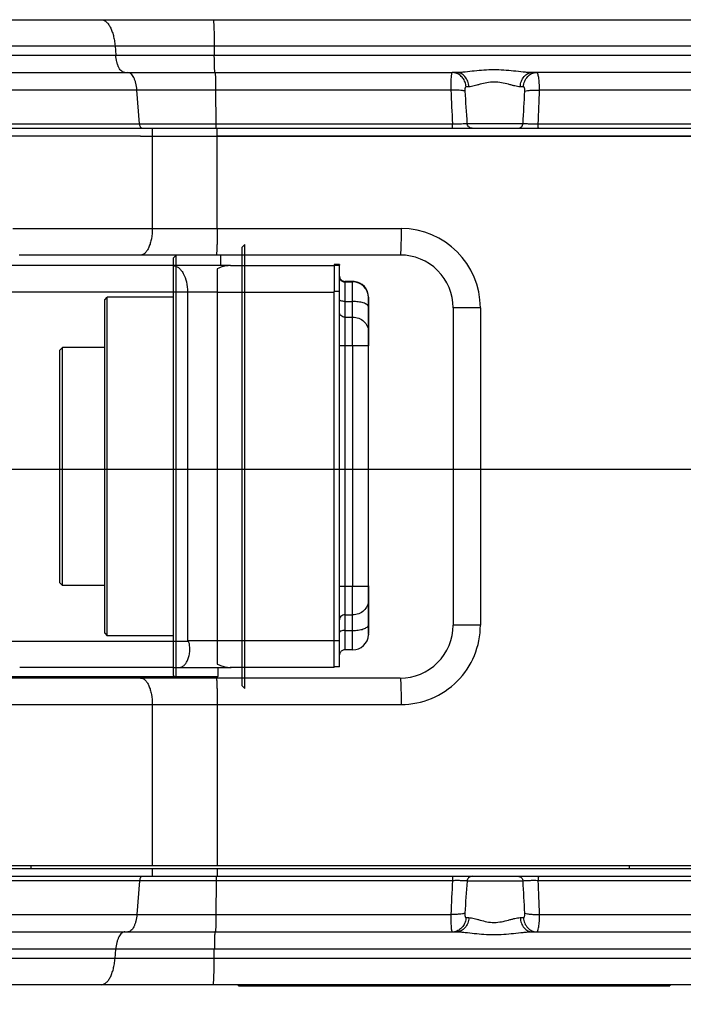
# Model space of a CAD drawing. Header units: millimetres. Extents: x 13799 to 19847, y -398 to 3879.
# Tile 38 of 54: x 17912 to 18038, y 1869 to 2056. Entities that reach past the tile are written whole.
import ezdxf

# ---------------------------------------------------------------- set-up
doc = ezdxf.new("R2010")
doc.units = ezdxf.units.MM
doc.linetypes.add('CENTER', pattern=[0.6, 0.375, -0.075, 0.075, -0.075])
doc.layers.add('dim', color=84, linetype='Continuous', lineweight=9)
doc.styles.add('TXT08', font='txt.shx', dxfattribs={"width": 0.8, "bigfont": 'chineset.shx'})
doc.dimstyles.new('YanXiu', dxfattribs={"dimtxt": 2.5, "dimasz": 2.2, "dimexe": 0.66, "dimexo": 0.66, "dimgap": 0.66, "dimtad": 0, "dimdsep": 46, "dimtxsty": 'TXT08', "dimcen": 0, "dimclrd": 3, "dimclre": 3, "dimclrt": 90, "dimazin": 2, "dimtfac": 1, "dimtofl": 0, "dimtmove": 0, "dimatfit": 3, "dimfxl": 1, "dimtfill": 1, "dimlwd": 5, "dimlwe": 5, "dimarcsym": 0})

# ---------------------------------------------------------------- blocks, each defined once
blk = doc.blocks.new('*D10')
at = {"layer": 'Defpoints', "color": 0, "transparency": 16777216}
for p in [(19352.27, 2596.66), (17532.56, 1344.33)]:
    blk.add_point(p, dxfattribs=at)
at = {"layer": 'dim', "color": 3, "lineweight": 5, "transparency": 16777216}
blk.add_line((19418.17, 2642.02), (19385.22, 2619.34), dxfattribs=at)
at = {"layer": 'dim', "color": 3, "transparency": 16777216}
blk.add_solid([(19381.44, 2624.83), (19389, 2613.85), (19352.27, 2596.66)], dxfattribs=at)
at = {"layer": 'dim', "color": 90, "transparency": 16777216, "insert": (19500.55, 2698.71), "char_height": 50, "attachment_point": 5, "rotation": 34.5359, "style": 'TXT08', "bg_fill": 3, "box_fill_scale": 1.1, "bg_fill_color": 256, "bg_fill_true_color": 13158600, "bg_fill_transparency": 0}
blk.add_mtext('∅2209', dxfattribs=at)

msp = doc.modelspace()

# ---------------------------------------------------------------- linework, layer by layer
at = {"color": 7, "linetype": 'Continuous'}
for p, q in [((17877.716, 2055.505), (17927.829, 2055.506)), ((17927.829, 2055.506), (18075.017, 2055.508)), ((17871.807, 2050.547), (17930.453, 2050.548)), ((17930.453, 2050.548), (18075.223, 2050.55)), ((17930.453, 2050.548), (17930.589, 2048.811)), ((17949.233, 2050.548), (17949.244, 2048.811)), ((17871.501, 2048.81), (17930.589, 2048.811)), ((17930.589, 2048.811), (18075.233, 2048.813)), ((17867.965, 2045.505), (17932.338, 2045.506)), ((17932.338, 2045.506), (17932.858, 2045.506)), ((17932.858, 2045.506), (17994.279, 2045.507)), ((17995.072, 2045.507), (17994.279, 2045.507)), ((18106.375, 2045.508), (18009.343, 2045.507)), ((17997.427, 2042.82), (17996.888, 2042.82)), ((18007.716, 2042.82), (18007.122, 2042.82)), ((17934.608, 2042.201), (17863.006, 2042.199)), ((17935.107, 2035.832), (17934.608, 2042.201)), ((17993.997, 2042.201), (17934.608, 2042.201)), ((17949.598, 2035.832), (17949.559, 2042.201)), ((18075.549, 2042.202), (18010.774, 2042.201)), ((17861.874, 2035.831), (17935.107, 2035.832)), ((17935.107, 2035.832), (17994.315, 2035.833)), ((17997.055, 2035.902), (18007.652, 2035.902)), ((18010.535, 2035.833), (18075.588, 2035.834)), ((17864.518, 2035.005), (17935.544, 2035.006)), ((17935.26, 2033.506), (17864.518, 2033.505)), ((17935.26, 2033.506), (18077.781, 2033.508)), ((17935.544, 2035.006), (18075.776, 2035.008)), ((17937.509, 2035.006), (17937.51, 2016.006)), ((17949.787, 2016.006), (17949.787, 2035.006)), ((18075.776, 2033.509), (17949.787, 2033.508)), ((17911.095, 2016.006), (17984.59, 2016.007)), ((17954.499, 2012.504), (17954.999, 2013.004)), ((17954.997, 1981.875), (17954.999, 2013.004)), ((17984.416, 2011.007), (17912.299, 2011.006)), ((17950.419, 2011.006), (17950.419, 2009.006)), ((17954.498, 2011.004), (17954.499, 2012.504)), ((17941.498, 2008.493), (17941.499, 2010.504)), ((17941.499, 2010.504), (17941.999, 2011.004)), ((17941.997, 1981.357), (17941.999, 2011.004)), ((17954.499, 2011.004), (17941.999, 2011.004)), ((17954.497, 1981.746), (17954.498, 2011.004)), ((17971.921, 2009.227), (17971.916, 2009.106)), ((17972.921, 2009.227), (17971.921, 2009.227)), ((17972.921, 2009.227), (17972.916, 2009.106)), ((17941.364, 2009.006), (17864.623, 2009.005)), ((17952.134, 2009.006), (17941.364, 2009.006)), ((17941.498, 2007.313), (17941.498, 2008.493)), ((17941.498, 2007.196), (17941.498, 2007.313)), ((17949.796, 2008.41), (17949.796, 2004.006)), ((17952.319, 2009.006), (17952.134, 2009.006)), ((17952.319, 2009.006), (17971.916, 2009.006)), ((17971.916, 2009.106), (17971.916, 2004.099)), ((17971.916, 2009.106), (17972.916, 2009.106)), ((17972.916, 2004.099), (17972.916, 2009.106)), ((17941.498, 2004.993), (17941.498, 2007.196)), ((17973.917, 2005.922), (17973.916, 2002.223)), ((17973.921, 2006.011), (17973.917, 2005.922)), ((17973.917, 2005.922), (17975.417, 2005.922)), ((17975.421, 2006.012), (17973.921, 2006.011)), ((17975.416, 2004.922), (17975.417, 2005.922)), ((17975.421, 2006.012), (17975.417, 2005.922)), ((17944.174, 2004.006), (17865.52, 2004.005)), ((17941.498, 2003.004), (17941.498, 2004.993)), ((17944.174, 2004.006), (17944.175, 1938.106)), ((17949.796, 2004.006), (17944.174, 2004.006)), ((17949.796, 2004.006), (17949.796, 1938.106)), ((17949.796, 2004.006), (17971.916, 2004.006)), ((17971.917, 1935.947), (17971.916, 2004.099)), ((17972.916, 2004.099), (17971.916, 2004.099)), ((17972.917, 1935.925), (17972.916, 2004.099)), ((17975.416, 2002.223), (17975.416, 2004.922)), ((17928.498, 1999.717), (17928.499, 2002.504)), ((17928.499, 2002.504), (17928.999, 2003.004)), ((17928.997, 1979.286), (17928.999, 2003.004)), ((17941.499, 2003.004), (17928.999, 2003.004)), ((17941.497, 1998.941), (17941.498, 2003.004)), ((17973.916, 2002.223), (17973.916, 1999.265)), ((17973.916, 2002.223), (17975.416, 2002.223)), ((17975.416, 1993.857), (17975.416, 2002.223)), ((17978.417, 2002.922), (17978.421, 2003.012)), ((17978.417, 2001.136), (17978.417, 2002.922)), ((17978.421, 2003.012), (17978.421, 2001.418)), ((17978.416, 1993.861), (17978.417, 2001.136)), ((17978.421, 2001.418), (17978.421, 2001.136)), ((17978.421, 2001.136), (17978.421, 1996.632)), ((17994.416, 2001.007), (17994.417, 1941.007)), ((17999.59, 2001.007), (17994.416, 2001.007)), ((17999.59, 2001.007), (17999.591, 1941.007)), ((17928.498, 1996.217), (17928.498, 1999.717)), ((17941.497, 1998.917), (17941.497, 1998.941)), ((17941.497, 1978.831), (17941.497, 1998.917)), ((17973.916, 1999.265), (17973.916, 1993.857)), ((17973.916, 1999.265), (17975.416, 1999.265)), ((17928.498, 1993.737), (17928.498, 1996.217)), ((17978.421, 1996.632), (17978.421, 1994.068)), ((17919.998, 1979.504), (17919.999, 1993.004)), ((17919.999, 1993.004), (17920.499, 1993.504)), ((17920.498, 1976.827), (17920.499, 1993.504)), ((17928.499, 1993.504), (17920.499, 1993.504)), ((17928.498, 1990.627), (17928.498, 1993.737)), ((17973.916, 1993.857), (17973.917, 1948.351)), ((17975.416, 1993.857), (17973.916, 1993.857)), ((17975.416, 1993.857), (17975.417, 1948.351)), ((17977.57, 1993.858), (17977.417, 1993.858)), ((17978.417, 1948.355), (17978.416, 1993.861)), ((17978.421, 1994.068), (17978.421, 1993.861)), ((17928.498, 1967.841), (17928.498, 1990.627)), ((17941.999, 1932.367), (17941.997, 1981.357)), ((17954.499, 1930.918), (17954.497, 1981.746)), ((17954.999, 1930.435), (17954.997, 1981.875)), ((17919.998, 1972.407), (17919.998, 1979.504)), ((17928.999, 1940.094), (17928.997, 1979.286)), ((17941.497, 1963.178), (17941.497, 1978.831)), ((17920.499, 1949.271), (17920.498, 1976.827)), ((17919.999, 1949.754), (17919.998, 1972.407)), ((17928.498, 1955.762), (17928.498, 1967.841)), ((17941.497, 1959.678), (17941.497, 1963.178)), ((17941.498, 1946.591), (17941.497, 1959.678)), ((17928.499, 1946.718), (17928.498, 1955.762)), ((17920, 1949.004), (17919.999, 1949.754)), ((17920, 1949.004), (17920.5, 1948.504)), ((17920.5, 1948.504), (17920.499, 1949.271)), ((17928.5, 1948.504), (17920.5, 1948.504)), ((17973.917, 1948.351), (17973.917, 1944.474)), ((17973.917, 1948.351), (17975.417, 1948.351)), ((17975.417, 1942.953), (17975.417, 1948.351)), ((17977.419, 1948.352), (17977.505, 1948.352)), ((17978.417, 1945.75), (17978.417, 1948.355)), ((17978.422, 1948.472), (17978.422, 1945.861)), ((17928.499, 1940.577), (17928.499, 1946.718)), ((17941.498, 1943.08), (17941.498, 1946.591)), ((17978.422, 1945.861), (17978.422, 1945.635)), ((17973.917, 1944.474), (17973.917, 1944.196)), ((17973.917, 1944.196), (17973.917, 1942.953)), ((17978.418, 1939.322), (17978.417, 1945.75)), ((17978.422, 1945.635), (17978.421, 1939.635)), ((17941.499, 1932.85), (17941.498, 1943.08)), ((17973.917, 1942.953), (17973.917, 1940.651)), ((17973.917, 1942.953), (17975.417, 1942.953)), ((17975.417, 1940.005), (17975.417, 1942.953)), ((17928.5, 1939.504), (17928.499, 1940.577)), ((17973.917, 1940.651), (17973.917, 1937.804)), ((17999.591, 1941.007), (17994.417, 1941.007)), ((17928.5, 1939.504), (17929, 1939.004)), ((17929, 1939.004), (17928.999, 1940.094)), ((17941.5, 1939.004), (17929, 1939.004)), ((17973.917, 1940.005), (17975.417, 1940.005)), ((17975.417, 1937.532), (17975.417, 1940.005)), ((17978.418, 1939.322), (17978.415, 1939.193)), ((17978.421, 1939.635), (17978.421, 1939.412)), ((17865.52, 1938.005), (17944.282, 1938.006)), ((17944.175, 1938.106), (17949.796, 1938.106)), ((17944.282, 1938.006), (17944.175, 1938.106)), ((17949.796, 1938.106), (17949.797, 1933.643)), ((17949.796, 1938.106), (17971.917, 1938.106)), ((17971.917, 1938.099), (17972.917, 1938.099)), ((17973.917, 1937.804), (17973.918, 1936.322)), ((17975.418, 1936.322), (17975.417, 1937.532)), ((17971.917, 1933.006), (17971.917, 1935.947)), ((17972.917, 1933.106), (17972.917, 1935.925)), ((17975.418, 1936.322), (17973.918, 1936.322)), ((17941.309, 1933.006), (17912.416, 1933.006)), ((17941.365, 1933.006), (17941.309, 1933.006)), ((17941.365, 1933.007), (17942.615, 1933.006)), ((17941.5, 1931.504), (17941.499, 1932.85)), ((17942.615, 1933.006), (17950.472, 1933.006)), ((17949.92, 1933.006), (17949.92, 1931.306)), ((17950.472, 1933.006), (17952.223, 1933.006)), ((17952.42, 1933.006), (17952.223, 1933.006)), ((17952.325, 1933.006), (17952.42, 1933.006)), ((17971.917, 1933.006), (17952.42, 1933.006)), ((17972.917, 1933.106), (17971.917, 1933.106)), ((17879.942, 1931.305), (17949.92, 1931.306)), ((17984.417, 1931.007), (17900.712, 1931.006)), ((17941.5, 1931.504), (17942, 1931.004)), ((17942, 1931.004), (17941.999, 1932.367)), ((17954.5, 1931.004), (17942, 1931.004)), ((17949.62, 1931.006), (17949.92, 1931.306)), ((17954.5, 1929.504), (17954.499, 1930.918)), ((17954.5, 1929.504), (17955, 1929.004)), ((17955, 1929.004), (17954.999, 1930.435)), ((17877.92, 1926.005), (17984.591, 1926.007)), ((17937.511, 1926.006), (17937.511, 1895.506)), ((17949.788, 1926.006), (17949.789, 1895.508)), ((17855.917, 1895.009), (18117.417, 1895.009)), ((17927.42, 1895.506), (17897.42, 1895.506)), ((17914.538, 1895.506), (17914.538, 1895.009)), ((17949.789, 1895.506), (17927.42, 1895.506)), ((17937.511, 1895.009), (17937.511, 1893.509)), ((18075.778, 1895.509), (17949.789, 1895.508)), ((17949.789, 1895.009), (17949.789, 1893.509)), ((18027.738, 1895.509), (18027.738, 1895.009)), ((17855.917, 1893.509), (18117.417, 1893.509)), ((17994.316, 1892.683), (17861.873, 1892.683)), ((17935.108, 1892.683), (17934.61, 1886.314)), ((17949.6, 1892.683), (17949.561, 1886.314)), ((18007.653, 1892.614), (17997.056, 1892.614)), ((18111.258, 1892.683), (18010.537, 1892.683)), ((17863.005, 1886.314), (17993.999, 1886.314)), ((18010.776, 1886.314), (18110.122, 1886.314)), ((17996.89, 1885.696), (17997.428, 1885.696)), ((18007.123, 1885.696), (18007.717, 1885.696)), ((17866.814, 1883.009), (17995.073, 1883.009)), ((18009.344, 1883.009), (18106.375, 1883.009)), ((18101.834, 1879.704), (17871.5, 1879.704)), ((17930.454, 1877.967), (17930.59, 1879.704)), ((17949.234, 1877.967), (17949.245, 1879.704)), ((18101.528, 1877.967), (17871.806, 1877.967)), ((18095.619, 1873.009), (17877.715, 1873.009)), ((17953.851, 1872.798), (17953.851, 1873.009)), ((17953.851, 1872.798), (18035.413, 1872.798)), ((17955.888, 1872.798), (17955.888, 1873.009)), ((17956.004, 1872.798), (17956.004, 1873.009)), ((17958.156, 1872.798), (17958.156, 1873.009)), ((17962.178, 1872.798), (17962.178, 1873.009)), ((17962.284, 1872.798), (17962.284, 1873.009)), ((17966.002, 1872.798), (17966.002, 1873.009)), ((17967.28, 1872.798), (17967.28, 1873.009)), ((17967.438, 1872.798), (17967.438, 1873.009)), ((17968.28, 1872.798), (17968.28, 1873.009)), ((17968.775, 1872.798), (17968.775, 1873.009)), ((17969.33, 1872.798), (17969.33, 1873.009)), ((17981.254, 1873.009), (17981.254, 1872.798)), ((17985.004, 1872.798), (17985.004, 1873.009)), ((17985.336, 1873.009), (17985.336, 1872.798)), ((17985.339, 1872.798), (17985.339, 1873.009)), ((17985.876, 1872.798), (17985.876, 1873.009)), ((17997.8, 1873.009), (17997.8, 1872.798)), ((18001.55, 1873.009), (18001.55, 1872.798)), ((18001.658, 1872.798), (18001.658, 1873.009)), ((18002.144, 1873.009), (18002.144, 1872.798)), ((18002.146, 1872.798), (18002.146, 1873.009)), ((18002.905, 1872.798), (18002.905, 1873.009)), ((18014.725, 1873.009), (18014.725, 1872.798)), ((18017.153, 1872.798), (18017.153, 1873.009)), ((18034.708, 1872.798), (18034.708, 1873.009)), ((18035.195, 1872.798), (18035.195, 1873.009)), ((18035.231, 1872.798), (18035.231, 1873.009)), ((18035.413, 1873.009), (18035.413, 1872.798))]:
    msp.add_line(p, q, dxfattribs=at)
at = {"color": 1, "linetype": 'CENTER', "ltscale": 1122.172}
msp.add_line((17227.467, 1970.499), (19657.367, 1970.499), dxfattribs=at)
msp.add_arc((18442.417, 1970.499), 1104.5, 15, 345)
at = {"color": 7, "linetype": 'Continuous'}
for centre, radius, start, end in [((17994.277, 2043.189), 2.318, 74.06226, 89.95339), ((18371.197, 2057.807), 377.522, 182.36917, 183.33688), ((18463.129, 2069.749), 467.302, 183.40505, 184.15359), ((17557.976, 2064.575), 450.59, 356.35162, 357.1275), ((17634.051, 2053.149), 376.882, 357.36655, 358.33538), ((17984.59, 2001.006), 15, 0.00116, 90.00043), ((17984.416, 2001.007), 10, 0.00075, 90.00086), ((17984.421, 2001.006), 10, 86.54803, 90.00062), ((17973.928, 2007.013), 1.007, 180.06587, 197.93564), ((17973.922, 2007.012), 1.001, 198.00765, 209.99258), ((17973.922, 2007.018), 1.007, 252.05191, 263.97326), ((17973.921, 2007.008), 0.996, 263.96614, 269.9879), ((17975.417, 2002.922), 3, 0.00089, 90.00066), ((17975.42, 2003.02), 2.992, 84.76556, 89.99236), ((17975.421, 2003.012), 3, 359.99981, 84.79009), ((17984.417, 1941.007), 10, 270.00062, 0.00075), ((17984.591, 1941.007), 15, 270.00066, 0.00068), ((17975.418, 1939.322), 3, 270.00076, 357.54116), ((17975.434, 1939.412), 2.987, 357.52229, 358.26726), ((17975.448, 1939.412), 2.974, 358.26647, 359.9997), ((17973.924, 1935.321), 1.007, 162.0546, 174.80885), ((17973.914, 1935.323), 0.997, 155.99319, 162.01401), ((18371.208, 1870.709), 377.532, 176.66323, 177.63091), ((18463.151, 1858.768), 467.322, 175.8467, 176.59521), ((17557.988, 1863.94), 450.579, 2.87274, 3.64863), ((17634.028, 1875.365), 376.907, 1.66473, 2.6335), ((17994.279, 1885.327), 2.318, 270.04756, 285.93815)]:
    msp.add_arc(centre, radius, start, end, dxfattribs=at)
for points, knots in [([(17927.829, 2055.506), (17927.986, 2055.506), (17928.32, 2055.436), (17928.779, 2055.144), (17929.198, 2054.688), (17929.573, 2054.081), (17929.895, 2053.34), (17930.157, 2052.487), (17930.349, 2051.544), (17930.426, 2050.886), (17930.453, 2050.548)], [0, 0, 0, 0, 0.0784946, 0.1657043, 0.2672985, 0.385534, 0.5202175, 0.6695514, 0.830662, 1, 1, 1, 1]), ([(17949.027, 2055.506), (17949.031, 2055.506), (17949.04, 2055.497), (17949.053, 2055.465), (17949.069, 2055.392), (17949.086, 2055.271), (17949.104, 2055.102), (17949.12, 2054.888), (17949.137, 2054.629), (17949.152, 2054.329), (17949.161, 2054.115), (17949.166, 2054.001)], [0, 0, 0, 0, 0.0074204, 0.0210406, 0.0709427, 0.1520137, 0.2639419, 0.4059322, 0.5768945, 0.775446, 1, 1, 1, 1]), ([(17949.166, 2054.001), (17949.186, 2053.48), (17949.216, 2052.329), (17949.229, 2051.178), (17949.233, 2050.548)], [0, 0, 0, 0, 0.4525519, 1, 1, 1, 1]), ([(17932.338, 2045.506), (17932.234, 2045.506), (17932.011, 2045.553), (17931.705, 2045.747), (17931.425, 2046.051), (17931.175, 2046.456), (17930.961, 2046.949), (17930.721, 2047.735), (17930.623, 2048.372), (17930.589, 2048.811)], [0, 0, 0, 0, 0.0785166, 0.1657547, 0.267379, 0.3856504, 0.5203755, 0.6697529, 1, 1, 1, 1]), ([(17949.357, 2045.567), (17949.347, 2045.617), (17949.332, 2045.747), (17949.314, 2045.985), (17949.297, 2046.305), (17949.274, 2046.872), (17949.254, 2047.716), (17949.246, 2048.427), (17949.244, 2048.811)], [0, 0, 0, 0, 0.047075, 0.1211112, 0.2204849, 0.3429193, 0.6451713, 1, 1, 1, 1]), ([(17934.608, 2042.201), (17934.573, 2042.64), (17934.476, 2043.277), (17934.236, 2044.062), (17934.021, 2044.556), (17933.772, 2044.961), (17933.492, 2045.265), (17933.186, 2045.459), (17932.963, 2045.506), (17932.858, 2045.506)], [0, 0, 0, 0, 0.3302471, 0.4796245, 0.6143496, 0.732621, 0.8342453, 0.9214834, 1, 1, 1, 1]), ([(17949.381, 2045.506), (17949.375, 2045.506), (17949.364, 2045.533), (17949.36, 2045.551), (17949.357, 2045.567)], [0, 0, 0, 0, 0.2925042, 1, 1, 1, 1]), ([(17949.529, 2044.077), (17949.526, 2044.183), (17949.519, 2044.384), (17949.508, 2044.667), (17949.496, 2044.912), (17949.483, 2045.117), (17949.469, 2045.279), (17949.457, 2045.386), (17949.446, 2045.449), (17949.438, 2045.479), (17949.433, 2045.497), (17949.425, 2045.506), (17949.422, 2045.506)], [0, 0, 0, 0, 0.2214127, 0.4189916, 0.5904064, 0.7336331, 0.8470294, 0.9293215, 0.9585633, 0.9798268, 0.9932929, 1, 1, 1, 1]), ([(17994.279, 2045.507), (17994.247, 2045.507), (17994.2, 2045.45), (17994.166, 2045.365), (17994.135, 2045.259), (17994.108, 2045.127), (17994.083, 2044.967), (17994.062, 2044.78), (17994.018, 2044.293), (17993.99, 2043.43), (17993.991, 2042.638), (17993.997, 2042.201)], [0, 0, 0, 0, 0.0286572, 0.0530616, 0.0853519, 0.1256764, 0.1739344, 0.2298826, 0.2931839, 0.610295, 1, 1, 1, 1]), ([(17996.888, 2042.82), (17996.861, 2043.121), (17996.727, 2043.71), (17996.3, 2044.492), (17995.686, 2045.095), (17995.176, 2045.343), (17994.914, 2045.418)], [0, 0, 0, 0, 0.2624317, 0.5178587, 0.7635075, 1, 1, 1, 1]), ([(18009.343, 2045.507), (18009.07, 2045.507), (18008.509, 2045.532), (18007.352, 2045.633), (18005.854, 2045.807), (18004.013, 2045.977), (18002.142, 2046.043), (18000.279, 2045.977), (17998.463, 2045.808), (17996.997, 2045.634), (17995.874, 2045.532), (17995.334, 2045.507), (17995.072, 2045.507)], [0, 0, 0, 0, 0.0573489, 0.1175623, 0.2434524, 0.3733711, 0.5047536, 0.6355774, 0.7638046, 0.886786, 0.945026, 1, 1, 1, 1]), ([(17997.427, 2042.82), (17997.397, 2043.178), (17997.24, 2043.869), (17996.721, 2044.753), (17996.082, 2045.266), (17995.51, 2045.472), (17995.217, 2045.507), (17995.072, 2045.507)], [0, 0, 0, 0, 0.2760974, 0.5361606, 0.7750432, 0.8886067, 1, 1, 1, 1]), ([(18007.122, 2042.82), (18007.15, 2043.177), (18007.297, 2043.863), (18007.781, 2044.745), (18008.386, 2045.264), (18008.928, 2045.472), (18009.207, 2045.507), (18009.343, 2045.507)], [0, 0, 0, 0, 0.2823391, 0.545077, 0.7815031, 0.8921399, 1, 1, 1, 1]), ([(18007.716, 2042.82), (18007.748, 2043.179), (18007.917, 2043.876), (18008.473, 2044.762), (18009.15, 2045.269), (18009.753, 2045.473), (18010.064, 2045.507), (18010.218, 2045.507)], [0, 0, 0, 0, 0.2694812, 0.5268043, 0.7683448, 0.8849574, 1, 1, 1, 1]), ([(18010.774, 2042.201), (18010.775, 2042.427), (18010.77, 2042.864), (18010.745, 2043.491), (18010.702, 2044.058), (18010.641, 2044.547), (18010.574, 2044.899), (18010.508, 2045.128), (18010.458, 2045.261), (18010.405, 2045.367), (18010.348, 2045.445), (18010.286, 2045.495), (18010.239, 2045.507), (18010.218, 2045.507)], [0, 0, 0, 0, 0.1960332, 0.3799757, 0.5463863, 0.6904752, 0.8084544, 0.8568627, 0.8980212, 0.9320291, 0.9593711, 0.9812334, 1, 1, 1, 1]), ([(17949.559, 2042.201), (17949.558, 2042.37), (17949.553, 2042.996), (17949.542, 2043.621), (17949.529, 2044.077)], [0, 0, 0, 0, 0.270763, 1, 1, 1, 1]), ([(17996.888, 2042.82), (17996.864, 2042.82), (17996.812, 2042.806), (17996.752, 2042.745), (17996.709, 2042.657), (17996.678, 2042.547), (17996.658, 2042.422), (17996.644, 2042.236), (17996.647, 2042.091), (17996.652, 2041.994)], [0, 0, 0, 0, 0.0778497, 0.164795, 0.2702759, 0.3943493, 0.5331799, 0.6825935, 1, 1, 1, 1]), ([(18007.122, 2042.82), (18006.956, 2042.82), (18006.606, 2042.855), (18006.07, 2042.968), (18005.498, 2043.121), (18004.673, 2043.353), (18003.578, 2043.628), (18002.196, 2043.767), (18000.824, 2043.63), (17999.752, 2043.355), (17998.956, 2043.122), (17998.412, 2042.969), (17997.908, 2042.856), (17997.581, 2042.82), (17997.427, 2042.82)], [0, 0, 0, 0, 0.0504087, 0.1060233, 0.1661722, 0.2300526, 0.3660693, 0.5081335, 0.6490261, 0.7817961, 0.8433827, 0.9008003, 0.9532281, 1, 1, 1, 1]), ([(18007.999, 2041.994), (18008.004, 2042.092), (18008.004, 2042.279), (18007.974, 2042.504), (18007.921, 2042.658), (18007.869, 2042.747), (18007.8, 2042.807), (18007.743, 2042.82), (18007.716, 2042.82)], [0, 0, 0, 0, 0.3097736, 0.5922871, 0.715638, 0.8228042, 0.9146878, 1, 1, 1, 1]), ([(17996.652, 2041.994), (17996.589, 2042.017), (17996.444, 2042.058), (17996.091, 2042.128), (17995.547, 2042.186), (17994.807, 2042.217), (17994.275, 2042.211), (17993.997, 2042.201)], [0, 0, 0, 0, 0.0754895, 0.1690165, 0.4039031, 0.6880899, 1, 1, 1, 1]), ([(18007.999, 2041.994), (18008.158, 2042.044), (18008.541, 2042.118), (18009.187, 2042.186), (18009.951, 2042.217), (18010.493, 2042.211), (18010.774, 2042.201)], [0, 0, 0, 0, 0.178784, 0.4173148, 0.6981977, 1, 1, 1, 1]), ([(17935.544, 2035.006), (17935.518, 2035.006), (17935.462, 2035.018), (17935.386, 2035.066), (17935.316, 2035.142), (17935.227, 2035.286), (17935.146, 2035.519), (17935.115, 2035.722), (17935.107, 2035.832)], [0, 0, 0, 0, 0.0785362, 0.1658427, 0.2675041, 0.3858326, 0.6695741, 1, 1, 1, 1]), ([(17949.633, 2035.006), (17949.631, 2035.006), (17949.628, 2035.013), (17949.626, 2035.023), (17949.623, 2035.043), (17949.619, 2035.082), (17949.614, 2035.149), (17949.61, 2035.248), (17949.606, 2035.37), (17949.602, 2035.511), (17949.6, 2035.668), (17949.599, 2035.776), (17949.598, 2035.832)], [0, 0, 0, 0, 0.005878, 0.0200892, 0.043151, 0.0750078, 0.1641469, 0.2849452, 0.4337869, 0.6061159, 0.7968599, 1, 1, 1, 1]), ([(17994.315, 2035.833), (17994.618, 2035.828), (17995.191, 2035.823), (17995.974, 2035.832), (17996.53, 2035.851), (17996.87, 2035.877), (17997.001, 2035.893), (17997.055, 2035.902)], [0, 0, 0, 0, 0.3318272, 0.626905, 0.8563711, 0.9397776, 1, 1, 1, 1]), ([(17994.349, 2035.007), (17994.347, 2035.007), (17994.345, 2035.013), (17994.342, 2035.024), (17994.339, 2035.043), (17994.335, 2035.083), (17994.331, 2035.149), (17994.326, 2035.248), (17994.322, 2035.37), (17994.319, 2035.512), (17994.316, 2035.668), (17994.315, 2035.777), (17994.315, 2035.833)], [0, 0, 0, 0, 0.005878, 0.0200892, 0.043151, 0.0750078, 0.164147, 0.2849452, 0.4337869, 0.6061159, 0.7968599, 1, 1, 1, 1]), ([(17998.008, 2035.007), (17997.891, 2035.007), (17997.654, 2035.053), (17997.35, 2035.249), (17997.134, 2035.544), (17997.067, 2035.782), (17997.055, 2035.902)], [0, 0, 0, 0, 0.2454013, 0.493366, 0.7451384, 1, 1, 1, 1]), ([(18006.721, 2035.007), (18006.835, 2035.007), (18007.067, 2035.053), (18007.365, 2035.25), (18007.575, 2035.546), (18007.64, 2035.782), (18007.652, 2035.902)], [0, 0, 0, 0, 0.2428367, 0.4897012, 0.7424787, 1, 1, 1, 1]), ([(18007.652, 2035.902), (18007.801, 2035.881), (18008.176, 2035.855), (18008.831, 2035.831), (18009.642, 2035.823), (18010.228, 2035.828), (18010.535, 2035.833)], [0, 0, 0, 0, 0.1563323, 0.390349, 0.6810778, 1, 1, 1, 1]), ([(18010.569, 2035.007), (18010.568, 2035.007), (18010.565, 2035.014), (18010.563, 2035.024), (18010.56, 2035.044), (18010.556, 2035.083), (18010.551, 2035.15), (18010.546, 2035.249), (18010.542, 2035.371), (18010.539, 2035.512), (18010.536, 2035.668), (18010.535, 2035.777), (18010.535, 2035.833)], [0, 0, 0, 0, 0.0058779, 0.0200891, 0.043151, 0.0750077, 0.1641468, 0.284945, 0.4337868, 0.6061158, 0.7968598, 1, 1, 1, 1]), ([(17937.51, 2016.006), (17937.51, 2015.366), (17937.432, 2014.426), (17937.159, 2013.25), (17936.889, 2012.494), (17936.56, 2011.867), (17936.18, 2011.391), (17935.755, 2011.082), (17935.437, 2011.006), (17935.289, 2011.006)], [0, 0, 0, 0, 0.3271679, 0.4784482, 0.6158031, 0.7362154, 0.8385095, 0.9244526, 1, 1, 1, 1]), ([(17949.787, 2016.006), (17949.787, 2015.681), (17949.785, 2015.043), (17949.775, 2014.117), (17949.76, 2013.264), (17949.739, 2012.516), (17949.717, 2011.972), (17949.697, 2011.611), (17949.682, 2011.401), (17949.666, 2011.238), (17949.65, 2011.113), (17949.637, 2011.051), (17949.623, 2011.006), (17949.613, 2011.006)], [0, 0, 0, 0, 0.1945845, 0.3818506, 0.5543348, 0.7056016, 0.82979, 0.8802134, 0.9221809, 0.9553328, 0.9793488, 0.9941038, 1, 1, 1, 1]), ([(17984.59, 2016.007), (17984.59, 2015.682), (17984.588, 2015.044), (17984.578, 2014.118), (17984.563, 2013.264), (17984.542, 2012.516), (17984.52, 2011.972), (17984.499, 2011.611), (17984.484, 2011.401), (17984.469, 2011.239), (17984.453, 2011.114), (17984.439, 2011.051), (17984.426, 2011.007), (17984.416, 2011.007)], [0, 0, 0, 0, 0.1945845, 0.3818506, 0.5543348, 0.7056017, 0.82979, 0.8802135, 0.9221809, 0.9553328, 0.9793488, 0.9941038, 1, 1, 1, 1]), ([(17941.364, 2009.006), (17941.55, 2009.006), (17941.937, 2008.935), (17942.476, 2008.633), (17942.962, 2008.157), (17943.551, 2007.278), (17944.045, 2005.871), (17944.174, 2004.648), (17944.174, 2004.006)], [0, 0, 0, 0, 0.0892036, 0.185278, 0.2927463, 0.4135675, 0.6913232, 1, 1, 1, 1]), ([(17952.134, 2009.003), (17951.74, 2008.989), (17950.933, 2008.869), (17950.17, 2008.586), (17949.796, 2008.41)], [0, 0, 0, 0, 0.4886088, 1, 1, 1, 1]), ([(17973.051, 2006.422), (17973.137, 2006.272), (17973.393, 2006.014), (17973.744, 2005.922), (17973.917, 2005.922)], [0, 0, 0, 0, 0.499953, 1, 1, 1, 1]), ([(17973.612, 2006.06), (17973.496, 2006.098), (17973.277, 2006.217), (17973.115, 2006.406), (17973.054, 2006.511)], [0, 0, 0, 0, 0.500012, 1, 1, 1, 1]), ([(17973.916, 2002.223), (17973.788, 2002.223), (17973.549, 2002.239), (17973.269, 2002.301), (17973.09, 2002.377), (17972.996, 2002.438), (17972.933, 2002.506), (17972.916, 2002.561), (17972.916, 2002.585)], [0, 0, 0, 0, 0.3405066, 0.6366495, 0.7573032, 0.8563574, 0.9350578, 1, 1, 1, 1]), ([(17977.418, 2001.946), (17977.116, 2002.044), (17976.45, 2002.18), (17975.774, 2002.223), (17975.416, 2002.223)], [0, 0, 0, 0, 0.4700009, 1, 1, 1, 1]), ([(17978.417, 2001.136), (17978.417, 2001.215), (17978.358, 2001.391), (17978.142, 2001.608), (17977.82, 2001.799), (17977.562, 2001.899), (17977.418, 2001.946)], [0, 0, 0, 0, 0.1742811, 0.3895744, 0.6642533, 1, 1, 1, 1]), ([(17973.916, 1999.265), (17973.786, 1999.265), (17973.527, 1999.312), (17973.195, 1999.517), (17972.97, 1999.826), (17972.916, 2000.075), (17972.916, 2000.196)], [0, 0, 0, 0, 0.2582257, 0.5116649, 0.7582779, 1, 1, 1, 1]), ([(17975.416, 1999.265), (17975.805, 1999.265), (17976.584, 1999.123), (17977.58, 1998.51), (17978.256, 1997.582), (17978.416, 1996.837), (17978.416, 1996.472)], [0, 0, 0, 0, 0.2581921, 0.5116125, 0.7582449, 1, 1, 1, 1]), ([(17973.916, 1993.857), (17973.851, 1993.857), (17973.723, 1993.857), (17973.538, 1993.857), (17973.368, 1993.856), (17973.218, 1993.856), (17973.109, 1993.856), (17973.037, 1993.856), (17972.995, 1993.856), (17972.962, 1993.856), (17972.941, 1993.855), (17972.927, 1993.856), (17972.922, 1993.854), (17972.916, 1993.857), (17972.916, 1993.855)], [0, 0, 0, 0, 0.1949134, 0.3827062, 0.5555549, 0.707044, 0.8314384, 0.8818763, 0.9238457, 0.956919, 0.9807473, 0.9891389, 0.9951572, 1, 1, 1, 1]), ([(17977.417, 1993.858), (17977.271, 1993.858), (17976.604, 1993.857), (17975.937, 1993.857), (17975.416, 1993.857)], [0, 0, 0, 0, 0.2193549, 1, 1, 1, 1]), ([(17978.416, 1993.861), (17978.416, 1993.86), (17978.409, 1993.862), (17978.401, 1993.86), (17978.382, 1993.861), (17978.359, 1993.86), (17978.327, 1993.86), (17978.273, 1993.86), (17978.188, 1993.86), (17978.067, 1993.859), (17977.922, 1993.859), (17977.753, 1993.858), (17977.633, 1993.858), (17977.57, 1993.858)], [0, 0, 0, 0, 0.0041403, 0.0164824, 0.036977, 0.0655715, 0.1022126, 0.1468441, 0.2596096, 0.4027188, 0.5749422, 0.7746599, 1, 1, 1, 1]), ([(17972.917, 1948.349), (17972.917, 1948.351), (17972.923, 1948.348), (17972.928, 1948.35), (17972.941, 1948.349), (17972.963, 1948.35), (17972.996, 1948.35), (17973.038, 1948.35), (17973.11, 1948.35), (17973.219, 1948.35), (17973.368, 1948.35), (17973.539, 1948.351), (17973.724, 1948.351), (17973.852, 1948.351), (17973.917, 1948.351)], [0, 0, 0, 0, 0.0048428, 0.0108611, 0.0192527, 0.043081, 0.0761543, 0.1181237, 0.1685616, 0.292956, 0.4444451, 0.6172938, 0.8050866, 1, 1, 1, 1]), ([(17975.417, 1948.351), (17975.598, 1948.351), (17976.266, 1948.351), (17976.933, 1948.351), (17977.419, 1948.352)], [0, 0, 0, 0, 0.2721047, 1, 1, 1, 1]), ([(17977.505, 1948.352), (17977.574, 1948.352), (17977.702, 1948.352), (17977.884, 1948.353), (17978.04, 1948.353), (17978.17, 1948.353), (17978.262, 1948.354), (17978.321, 1948.354), (17978.355, 1948.354), (17978.38, 1948.355), (17978.4, 1948.354), (17978.409, 1948.356), (17978.417, 1948.354), (17978.417, 1948.355)], [0, 0, 0, 0, 0.2245665, 0.4239978, 0.596252, 0.7395804, 0.8526435, 0.8974179, 0.9341837, 0.9628809, 0.9834529, 0.9958435, 1, 1, 1, 1]), ([(17978.417, 1945.75), (17978.417, 1945.385), (17978.257, 1944.639), (17977.581, 1943.71), (17976.585, 1943.096), (17975.806, 1942.953), (17975.417, 1942.953)], [0, 0, 0, 0, 0.2418281, 0.4884708, 0.7418737, 1, 1, 1, 1]), ([(17973.917, 1942.953), (17973.787, 1942.953), (17973.528, 1942.906), (17973.196, 1942.701), (17972.97, 1942.391), (17972.917, 1942.143), (17972.917, 1942.021)], [0, 0, 0, 0, 0.2580917, 0.5114728, 0.7581402, 1, 1, 1, 1]), ([(17975.417, 1940.005), (17975.775, 1940.005), (17976.452, 1940.048), (17977.117, 1940.185), (17977.419, 1940.284)], [0, 0, 0, 0, 0.5299262, 1, 1, 1, 1]), ([(17977.419, 1940.284), (17977.563, 1940.331), (17977.821, 1940.432), (17978.144, 1940.625), (17978.359, 1940.843), (17978.417, 1941.021), (17978.417, 1941.1)], [0, 0, 0, 0, 0.3349886, 0.6094088, 0.8250016, 1, 1, 1, 1]), ([(17973.917, 1940.005), (17973.789, 1940.005), (17973.55, 1939.988), (17973.27, 1939.926), (17973.091, 1939.849), (17972.996, 1939.788), (17972.934, 1939.719), (17972.917, 1939.664), (17972.917, 1939.64)], [0, 0, 0, 0, 0.3400553, 0.6359215, 0.7565633, 0.8557247, 0.9346774, 1, 1, 1, 1]), ([(17942.615, 1933.006), (17942.773, 1933.006), (17943.111, 1933.082), (17943.56, 1933.398), (17943.951, 1933.888), (17944.27, 1934.533), (17944.501, 1935.307), (17944.602, 1936.025), (17944.617, 1936.637), (17944.592, 1937.032), (17944.545, 1937.348), (17944.492, 1937.584), (17944.415, 1937.809), (17944.339, 1937.953), (17944.282, 1938.006)], [0, 0, 0, 0, 0.0800112, 0.168998, 0.272874, 0.3935634, 0.5301503, 0.6798806, 0.7585323, 0.8388958, 0.8795109, 0.9202302, 0.9607672, 1, 1, 1, 1]), ([(17973.918, 1936.322), (17973.728, 1936.322), (17973.341, 1936.209), (17973.081, 1935.902), (17973.004, 1935.729)], [0, 0, 0, 0, 0.5000338, 1, 1, 1, 1]), ([(17949.797, 1933.643), (17949.845, 1933.619), (17950.039, 1933.529), (17950.236, 1933.447), (17950.386, 1933.391)], [0, 0, 0, 0, 0.2533511, 1, 1, 1, 1]), ([(17950.386, 1933.391), (17950.684, 1933.279), (17951.288, 1933.099), (17951.915, 1933.021), (17952.224, 1933.01)], [0, 0, 0, 0, 0.5070774, 1, 1, 1, 1]), ([(17935.29, 1931.006), (17935.438, 1931.006), (17935.757, 1930.93), (17936.181, 1930.621), (17936.561, 1930.145), (17936.89, 1929.518), (17937.16, 1928.762), (17937.433, 1927.586), (17937.511, 1926.646), (17937.511, 1926.006)], [0, 0, 0, 0, 0.0755475, 0.1614901, 0.2637836, 0.3841954, 0.5215501, 0.6728304, 1, 1, 1, 1]), ([(17949.614, 1931.006), (17949.624, 1931.006), (17949.638, 1930.962), (17949.651, 1930.899), (17949.667, 1930.774), (17949.683, 1930.612), (17949.698, 1930.401), (17949.718, 1930.041), (17949.74, 1929.496), (17949.761, 1928.749), (17949.777, 1927.895), (17949.786, 1926.969), (17949.788, 1926.331), (17949.788, 1926.006)], [0, 0, 0, 0, 0.0058952, 0.0206491, 0.044664, 0.0778152, 0.119782, 0.1702049, 0.2943929, 0.4456601, 0.6181453, 0.8054132, 1, 1, 1, 1]), ([(17984.417, 1931.007), (17984.427, 1931.007), (17984.44, 1930.962), (17984.454, 1930.899), (17984.47, 1930.774), (17984.485, 1930.612), (17984.501, 1930.402), (17984.521, 1930.041), (17984.543, 1929.497), (17984.564, 1928.749), (17984.579, 1927.895), (17984.589, 1926.97), (17984.591, 1926.332), (17984.591, 1926.007)], [0, 0, 0, 0, 0.0058952, 0.0206491, 0.044664, 0.0778152, 0.119782, 0.1702049, 0.2943929, 0.4456601, 0.6181453, 0.8054132, 1, 1, 1, 1]), ([(17935.546, 1893.509), (17935.52, 1893.509), (17935.464, 1893.497), (17935.388, 1893.449), (17935.318, 1893.373), (17935.229, 1893.229), (17935.148, 1892.996), (17935.117, 1892.793), (17935.108, 1892.683)], [0, 0, 0, 0, 0.0785433, 0.1658553, 0.2675197, 0.3858489, 0.6695852, 1, 1, 1, 1]), ([(17949.634, 1893.509), (17949.633, 1893.509), (17949.63, 1893.502), (17949.628, 1893.492), (17949.625, 1893.472), (17949.621, 1893.433), (17949.616, 1893.366), (17949.611, 1893.267), (17949.607, 1893.145), (17949.604, 1893.004), (17949.601, 1892.848), (17949.6, 1892.739), (17949.6, 1892.683)], [0, 0, 0, 0, 0.0058827, 0.0200961, 0.0431593, 0.0750168, 0.1641567, 0.2849545, 0.4337949, 0.6061218, 0.7968631, 1, 1, 1, 1]), ([(17994.351, 1893.509), (17994.349, 1893.509), (17994.346, 1893.502), (17994.344, 1893.492), (17994.341, 1893.472), (17994.337, 1893.433), (17994.332, 1893.366), (17994.328, 1893.267), (17994.323, 1893.145), (17994.32, 1893.004), (17994.318, 1892.848), (17994.317, 1892.739), (17994.316, 1892.683)], [0, 0, 0, 0, 0.0058827, 0.0200961, 0.0431592, 0.0750168, 0.1641566, 0.2849544, 0.4337948, 0.6061218, 0.7968631, 1, 1, 1, 1]), ([(17997.056, 1892.614), (17997.002, 1892.623), (17996.871, 1892.638), (17996.531, 1892.665), (17995.976, 1892.684), (17995.193, 1892.693), (17994.62, 1892.688), (17994.316, 1892.683)], [0, 0, 0, 0, 0.0602153, 0.1436143, 0.3730736, 0.668154, 1, 1, 1, 1]), ([(17998.009, 1893.509), (17997.893, 1893.509), (17997.656, 1893.463), (17997.351, 1893.267), (17997.135, 1892.972), (17997.068, 1892.734), (17997.056, 1892.614)], [0, 0, 0, 0, 0.2454033, 0.493369, 0.7451407, 1, 1, 1, 1]), ([(18006.722, 1893.509), (18006.836, 1893.509), (18007.069, 1893.463), (18007.366, 1893.266), (18007.577, 1892.97), (18007.642, 1892.734), (18007.653, 1892.614)], [0, 0, 0, 0, 0.2428339, 0.4896974, 0.742476, 1, 1, 1, 1]), ([(18010.537, 1892.683), (18010.23, 1892.688), (18009.644, 1892.693), (18008.832, 1892.684), (18008.177, 1892.661), (18007.802, 1892.635), (18007.653, 1892.614)], [0, 0, 0, 0, 0.3189046, 0.6096309, 0.8436538, 1, 1, 1, 1]), ([(18010.571, 1893.509), (18010.569, 1893.509), (18010.567, 1893.502), (18010.564, 1893.492), (18010.561, 1893.472), (18010.557, 1893.433), (18010.553, 1893.366), (18010.548, 1893.267), (18010.544, 1893.145), (18010.54, 1893.004), (18010.538, 1892.848), (18010.537, 1892.739), (18010.537, 1892.683)], [0, 0, 0, 0, 0.0058827, 0.0200961, 0.0431592, 0.0750168, 0.1641566, 0.2849544, 0.4337949, 0.6061218, 0.7968631, 1, 1, 1, 1]), ([(17934.61, 1886.314), (17934.575, 1885.875), (17934.478, 1885.238), (17934.238, 1884.453), (17934.023, 1883.959), (17933.773, 1883.554), (17933.494, 1883.25), (17933.188, 1883.056), (17932.965, 1883.009), (17932.86, 1883.009)], [0, 0, 0, 0, 0.3302361, 0.47961, 0.6143334, 0.7326054, 0.8342327, 0.9214764, 1, 1, 1, 1]), ([(17949.561, 1886.314), (17949.56, 1886.145), (17949.554, 1885.52), (17949.544, 1884.894), (17949.53, 1884.438)], [0, 0, 0, 0, 0.2707625, 1, 1, 1, 1]), ([(17993.999, 1886.314), (17993.992, 1885.878), (17993.991, 1885.086), (17994.02, 1884.223), (17994.063, 1883.736), (17994.085, 1883.549), (17994.109, 1883.389), (17994.136, 1883.257), (17994.167, 1883.151), (17994.201, 1883.066), (17994.248, 1883.009), (17994.281, 1883.009)], [0, 0, 0, 0, 0.3896742, 0.7067958, 0.7701005, 0.8260536, 0.8743154, 0.9146463, 0.9469401, 0.9713493, 1, 1, 1, 1]), ([(17996.654, 1886.522), (17996.591, 1886.499), (17996.445, 1886.458), (17996.092, 1886.388), (17995.548, 1886.33), (17994.808, 1886.299), (17994.277, 1886.305), (17993.999, 1886.314)], [0, 0, 0, 0, 0.0754839, 0.1690066, 0.4038896, 0.6880798, 1, 1, 1, 1]), ([(17996.654, 1886.522), (17996.648, 1886.424), (17996.645, 1886.28), (17996.659, 1886.094), (17996.679, 1885.968), (17996.71, 1885.859), (17996.754, 1885.771), (17996.814, 1885.71), (17996.866, 1885.696), (17996.89, 1885.696)], [0, 0, 0, 0, 0.3173856, 0.4667951, 0.6056282, 0.7297038, 0.8351901, 0.9221462, 1, 1, 1, 1]), ([(18007.717, 1885.696), (18007.744, 1885.696), (18007.801, 1885.709), (18007.871, 1885.769), (18007.923, 1885.858), (18007.976, 1886.012), (18008.005, 1886.237), (18008.005, 1886.424), (18008, 1886.522)], [0, 0, 0, 0, 0.0853062, 0.1771794, 0.284342, 0.4076919, 0.6902073, 1, 1, 1, 1]), ([(18008, 1886.522), (18008.159, 1886.472), (18008.542, 1886.398), (18009.188, 1886.33), (18009.953, 1886.299), (18010.495, 1886.305), (18010.776, 1886.314)], [0, 0, 0, 0, 0.1787927, 0.4173266, 0.6982067, 1, 1, 1, 1]), ([(18010.219, 1883.009), (18010.24, 1883.009), (18010.288, 1883.021), (18010.35, 1883.071), (18010.406, 1883.149), (18010.46, 1883.254), (18010.509, 1883.388), (18010.575, 1883.617), (18010.643, 1883.968), (18010.703, 1884.457), (18010.746, 1885.024), (18010.772, 1885.652), (18010.776, 1886.089), (18010.776, 1886.314)], [0, 0, 0, 0, 0.0187729, 0.0406365, 0.067975, 0.1019813, 0.1431351, 0.1915405, 0.3095127, 0.4535922, 0.6200002, 0.8039565, 1, 1, 1, 1]), ([(17949.53, 1884.438), (17949.527, 1884.332), (17949.521, 1884.131), (17949.509, 1883.848), (17949.497, 1883.603), (17949.484, 1883.398), (17949.471, 1883.236), (17949.458, 1883.129), (17949.447, 1883.066), (17949.44, 1883.036), (17949.434, 1883.018), (17949.427, 1883.009), (17949.423, 1883.009)], [0, 0, 0, 0, 0.2214064, 0.4189803, 0.5903913, 0.7336157, 0.8470114, 0.9293048, 0.9585482, 0.9798144, 0.9932848, 1, 1, 1, 1]), ([(17996.89, 1885.696), (17996.862, 1885.395), (17996.728, 1884.806), (17996.302, 1884.024), (17995.687, 1883.42), (17995.177, 1883.173), (17994.915, 1883.098)], [0, 0, 0, 0, 0.2624283, 0.5178539, 0.7635039, 1, 1, 1, 1]), ([(17997.428, 1885.696), (17997.398, 1885.338), (17997.241, 1884.647), (17996.723, 1883.763), (17996.083, 1883.25), (17995.512, 1883.044), (17995.218, 1883.009), (17995.073, 1883.009)], [0, 0, 0, 0, 0.2760918, 0.5361528, 0.7750378, 0.8886037, 1, 1, 1, 1]), ([(17997.428, 1885.696), (17997.582, 1885.696), (17997.909, 1885.66), (17998.413, 1885.547), (17998.957, 1885.394), (17999.753, 1885.161), (18000.825, 1884.886), (18002.197, 1884.749), (18003.579, 1884.888), (18004.674, 1885.162), (18005.499, 1885.395), (18006.071, 1885.548), (18006.608, 1885.661), (18006.957, 1885.696), (18007.123, 1885.696)], [0, 0, 0, 0, 0.0467659, 0.0991839, 0.1565937, 0.2181766, 0.350943, 0.4918337, 0.6338993, 0.7699193, 0.8338034, 0.8939604, 0.9495852, 1, 1, 1, 1]), ([(18007.123, 1885.696), (18007.151, 1885.339), (18007.298, 1884.653), (18007.782, 1883.771), (18008.387, 1883.252), (18008.93, 1883.044), (18009.208, 1883.009), (18009.344, 1883.009)], [0, 0, 0, 0, 0.2823451, 0.5450857, 0.7815097, 0.8921436, 1, 1, 1, 1]), ([(18007.717, 1885.696), (18007.749, 1885.337), (18007.918, 1884.64), (18008.474, 1883.754), (18009.152, 1883.247), (18009.755, 1883.043), (18010.065, 1883.009), (18010.219, 1883.009)], [0, 0, 0, 0, 0.2694857, 0.5268108, 0.7683496, 0.8849601, 1, 1, 1, 1]), ([(17932.34, 1883.009), (17932.235, 1883.009), (17932.012, 1882.962), (17931.706, 1882.768), (17931.427, 1882.464), (17931.177, 1882.059), (17930.962, 1881.566), (17930.722, 1880.78), (17930.625, 1880.143), (17930.59, 1879.704)], [0, 0, 0, 0, 0.0785236, 0.1657673, 0.2673946, 0.3856666, 0.52039, 0.6697639, 1, 1, 1, 1]), ([(17949.358, 1882.948), (17949.348, 1882.898), (17949.334, 1882.768), (17949.315, 1882.53), (17949.298, 1882.21), (17949.275, 1881.643), (17949.255, 1880.799), (17949.247, 1880.088), (17949.245, 1879.704)], [0, 0, 0, 0, 0.0470773, 0.1211148, 0.2204891, 0.3429236, 0.6451742, 1, 1, 1, 1]), ([(17949.382, 1883.009), (17949.376, 1883.009), (17949.365, 1882.982), (17949.361, 1882.964), (17949.358, 1882.948)], [0, 0, 0, 0, 0.2926385, 1, 1, 1, 1]), ([(17995.073, 1883.009), (17995.336, 1883.009), (17995.876, 1882.984), (17996.998, 1882.882), (17998.464, 1882.708), (18000.28, 1882.539), (18002.143, 1882.473), (18004.014, 1882.539), (18005.854, 1882.709), (18007.353, 1882.882), (18008.51, 1882.984), (18009.071, 1883.009), (18009.344, 1883.009)], [0, 0, 0, 0, 0.0549702, 0.1132047, 0.2361811, 0.3644066, 0.4952299, 0.6266128, 0.7565332, 0.8824282, 0.9426471, 1, 1, 1, 1]), ([(17927.83, 1873.009), (17927.987, 1873.009), (17928.322, 1873.079), (17928.78, 1873.371), (17929.2, 1873.827), (17929.574, 1874.434), (17929.897, 1875.174), (17930.158, 1876.028), (17930.351, 1876.971), (17930.428, 1877.629), (17930.454, 1877.967)], [0, 0, 0, 0, 0.0785016, 0.1657168, 0.2673142, 0.3855502, 0.520232, 0.6695624, 0.8306681, 1, 1, 1, 1]), ([(17949.167, 1874.514), (17949.187, 1875.035), (17949.217, 1876.186), (17949.23, 1877.337), (17949.234, 1877.967)], [0, 0, 0, 0, 0.452553, 1, 1, 1, 1]), ([(17949.028, 1873.009), (17949.032, 1873.009), (17949.041, 1873.018), (17949.054, 1873.05), (17949.07, 1873.123), (17949.087, 1873.244), (17949.104, 1873.413), (17949.121, 1873.627), (17949.138, 1873.886), (17949.153, 1874.186), (17949.162, 1874.4), (17949.167, 1874.514)], [0, 0, 0, 0, 0.0074305, 0.0210563, 0.0709641, 0.1520369, 0.2639643, 0.4059517, 0.5769092, 0.7754542, 1, 1, 1, 1])]:
    msp.add_open_spline(points, degree=3, knots=knots, dxfattribs=at)
msp.add_open_spline([(17972.917, 2006.922), (17972.917, 2006.749), (17972.964, 2006.571), (17973.051, 2006.422)], degree=3, dxfattribs=at)

# ---------------------------------------------------------------- next in the draw order: dimensions: what is measured, and where the dimension line sits
at = {"layer": 'dim'}
dim = msp.add_diameter_dim_2p(p1=(17532.562, 1344.333), p2=(19352.272, 2596.665), dimstyle='YanXiu', override={"dimtxt": 50, "dimasz": 40, "dimexe": 9.995, "dimexo": 9.995, "dimgap": 9.995}, dxfattribs=at)
dim.commit()
dim.dimension.update_dxf_attribs({"geometry": '*D10', "text_midpoint": (19500.555, 2698.713)})

doc.saveas('drawing.dxf')
